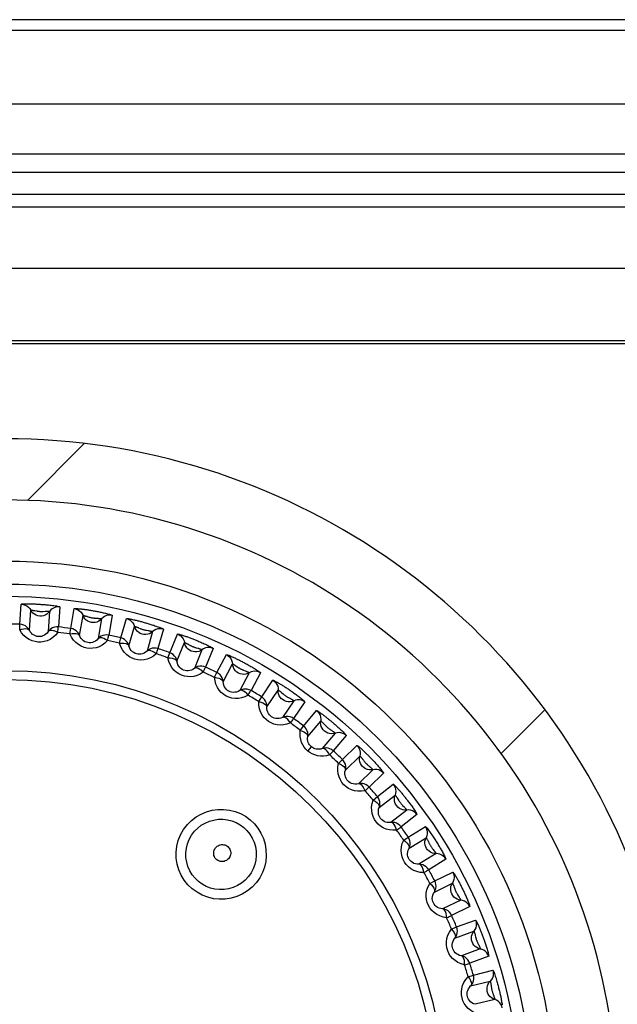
# Model space of a CAD drawing. Header units: millimetres. Extents: x -531 to 1423, y -716 to 1118.
# Tile 72 of 112: x 312 to 322, y 512 to 528. Entities that reach past the tile are written whole.
import ezdxf

# ---------------------------------------------------------------- set-up
doc = ezdxf.new("R2010")
doc.units = ezdxf.units.MM
doc.header["$LTSCALE"] = 23.1
doc.layers.get('0').update_dxf_attribs({"linetype": 'CONTINUOUS'})

msp = doc.modelspace()

# ---------------------------------------------------------------- linework, layer by layer
at = {"color": 7}
for p, q in [((331.942, 528.449), (244.349, 528.449)), ((331.344, 528.27), (244.947, 528.27)), ((332.54, 527.07), (243.752, 527.07)), ((248.037, 526.258), (328.254, 526.258)), ((248.836, 525.958), (327.455, 525.958)), ((249.195, 525.599), (327.096, 525.599)), ((250.639, 525.39), (325.652, 525.39)), ((249.649, 524.39), (326.642, 524.39)), ((322.752, 523.2), (253.539, 523.2)), ((322.596, 523.149), (253.696, 523.149)), ((312.509, 520.592), (313.439, 521.523)), ((312.387, 518.567), (312.41, 518.896)), ((313.039, 518.852), (313.016, 518.523)), ((312.542, 518.47), (312.564, 518.798)), ((312.633, 518.791), (312.662, 518.785)), ((312.872, 518.776), (312.849, 518.448)), ((313.218, 518.498), (313.276, 518.823)), ((313.362, 518.385), (313.419, 518.709)), ((313.488, 518.695), (313.517, 518.686)), ((313.896, 518.713), (313.839, 518.389)), ((312.384, 518.478), (312.387, 518.567)), ((313.723, 518.656), (313.666, 518.332)), ((314.038, 518.343), (314.129, 518.659)), ((314.169, 518.215), (314.26, 518.532)), ((313.206, 518.41), (313.218, 518.498)), ((314.327, 518.51), (314.354, 518.498)), ((314.556, 518.447), (314.465, 518.13)), ((314.735, 518.486), (314.644, 518.169)), ((314.837, 518.103), (314.961, 518.408)), ((314.017, 518.256), (314.038, 518.343)), ((314.954, 517.962), (315.077, 518.267)), ((315.141, 518.239), (315.167, 518.225)), ((314.807, 518.018), (314.837, 518.103)), ((315.363, 518.152), (315.24, 517.847)), ((315.545, 518.172), (315.422, 517.867)), ((315.607, 517.78), (315.762, 518.071)), ((315.709, 517.628), (315.863, 517.919)), ((315.568, 517.7), (315.607, 517.78)), ((315.924, 517.884), (315.949, 517.867)), ((316.135, 517.774), (315.981, 517.483)), ((316.318, 517.775), (316.164, 517.484)), ((316.339, 517.379), (316.523, 517.652)), ((316.424, 517.217), (316.608, 517.49)), ((316.666, 517.448), (316.689, 517.428)), ((316.291, 517.303), (316.339, 517.379)), ((316.863, 517.318), (316.679, 517.045)), ((317.045, 517.299), (316.861, 517.027)), ((317.024, 516.904), (317.236, 517.156)), ((320.251, 516.455), (320.967, 517.171)), ((317.092, 516.734), (317.304, 516.986)), ((316.969, 516.833), (317.024, 516.904)), ((317.54, 516.788), (317.328, 516.536)), ((317.719, 516.751), (317.507, 516.498)), ((317.093, 516.495), (317.15, 516.564)), ((317.657, 516.359), (317.894, 516.588)), ((317.595, 516.294), (317.657, 516.359)), ((317.706, 516.183), (317.943, 516.412)), ((318.157, 516.19), (317.92, 515.961)), ((318.331, 516.134), (318.095, 515.906)), ((318.229, 515.752), (318.488, 515.954)), ((318.16, 515.694), (318.229, 515.752)), ((318.26, 515.571), (318.519, 515.774)), ((318.56, 515.717), (318.576, 515.692)), ((318.709, 515.531), (318.449, 515.328)), ((318.876, 515.457), (318.617, 515.255)), ((318.734, 515.088), (319.013, 515.262)), ((318.66, 515.037), (318.734, 515.088)), ((318.746, 514.905), (319.025, 515.079)), ((319.188, 514.818), (318.909, 514.644)), ((319.347, 514.727), (319.068, 514.553)), ((319.167, 514.374), (319.463, 514.518)), ((319.088, 514.332), (319.167, 514.374)), ((319.16, 514.191), (319.455, 514.336)), ((319.484, 514.271), (319.494, 514.243)), ((319.591, 514.059), (319.295, 513.914)), ((319.739, 513.952), (319.443, 513.808)), ((319.523, 513.62), (319.832, 513.732)), ((319.44, 513.586), (319.523, 513.62)), ((319.497, 513.439), (319.806, 513.551)), ((319.828, 513.484), (319.835, 513.455)), ((319.911, 513.261), (319.602, 513.149)), ((320.048, 513.14), (319.739, 513.027)), ((319.799, 512.832), (320.118, 512.911)), ((319.712, 512.807), (319.799, 512.832)), ((319.753, 512.655), (320.073, 512.734)), ((320.147, 512.435), (319.828, 512.356))]:
    msp.add_line(p, q, dxfattribs=at)
for points in [[(312.41, 518.896), (312.412, 518.897), (312.418, 518.899), (312.426, 518.9), (312.437, 518.901), (312.45, 518.901), (312.463, 518.902), (312.478, 518.902), (312.493, 518.902), (312.509, 518.903), (312.524, 518.902), (312.539, 518.902), (312.554, 518.902), (312.569, 518.902), (312.583, 518.901), (312.598, 518.901), (312.612, 518.9), (312.627, 518.9), (312.642, 518.899), (312.657, 518.898), (312.672, 518.897), (312.687, 518.896), (312.702, 518.896), (312.717, 518.895), (312.732, 518.893), (312.747, 518.892), (312.763, 518.891), (312.78, 518.89), (312.798, 518.888), (312.816, 518.887), (312.836, 518.885), (312.856, 518.883), (312.877, 518.88), (312.899, 518.878), (312.92, 518.875), (312.942, 518.872), (312.963, 518.869), (312.983, 518.866), (313.002, 518.863), (313.017, 518.859), (313.029, 518.856), (313.036, 518.854), (313.039, 518.852)], [(312.41, 518.896), (312.442, 518.892), (312.472, 518.882), (312.5, 518.868), (312.526, 518.848), (312.547, 518.825), (312.564, 518.798)], [(313.039, 518.852), (313.007, 518.852), (312.975, 518.847), (312.945, 518.837), (312.917, 518.821), (312.893, 518.801), (312.872, 518.776)], [(312.564, 518.798), (312.565, 518.798), (312.568, 518.799), (312.571, 518.799), (312.576, 518.799), (312.581, 518.798), (312.587, 518.798), (312.593, 518.797), (312.599, 518.796), (312.606, 518.795), (312.613, 518.794), (312.62, 518.793), (312.627, 518.792), (312.633, 518.791)], [(312.872, 518.776), (312.852, 518.753), (312.829, 518.733), (312.802, 518.717), (312.773, 518.706), (312.743, 518.701), (312.712, 518.7), (312.682, 518.705), (312.652, 518.715), (312.625, 518.73), (312.601, 518.749), (312.581, 518.772), (312.564, 518.798)], [(312.662, 518.785), (312.67, 518.784), (312.678, 518.783), (312.687, 518.781), (312.695, 518.78), (312.704, 518.779), (312.712, 518.778), (312.721, 518.777), (312.73, 518.777), (312.739, 518.777), (312.749, 518.777), (312.759, 518.777), (312.769, 518.777), (312.8, 518.779)], [(312.8, 518.779), (312.81, 518.779), (312.82, 518.78), (312.83, 518.78), (312.84, 518.78), (312.848, 518.779), (312.856, 518.779), (312.863, 518.778), (312.868, 518.778), (312.871, 518.777), (312.872, 518.776)], [(313.276, 518.823), (313.278, 518.824), (313.284, 518.825), (313.293, 518.825), (313.304, 518.825), (313.317, 518.824), (313.33, 518.823), (313.345, 518.822), (313.361, 518.821), (313.376, 518.819), (313.392, 518.817), (313.407, 518.815), (313.422, 518.814), (313.436, 518.812), (313.451, 518.81), (313.465, 518.808), (313.48, 518.806), (313.495, 518.803), (313.51, 518.801), (313.525, 518.799), (313.54, 518.796), (313.555, 518.794), (313.57, 518.791), (313.585, 518.789), (313.6, 518.786), (313.616, 518.783), (313.631, 518.78), (313.648, 518.777), (313.665, 518.774), (313.681, 518.771), (313.698, 518.767), (313.715, 518.764), (313.732, 518.76), (313.749, 518.756), (313.766, 518.752), (313.784, 518.748), (313.802, 518.744), (313.819, 518.739), (313.836, 518.735), (313.852, 518.731), (313.866, 518.726), (313.879, 518.722), (313.888, 518.718), (313.894, 518.715), (313.896, 518.713)], [(313.276, 518.823), (313.307, 518.815), (313.336, 518.803), (313.363, 518.785), (313.386, 518.763), (313.405, 518.738), (313.419, 518.709)], [(313.419, 518.709), (313.42, 518.71), (313.422, 518.71), (313.426, 518.709), (313.431, 518.709), (313.436, 518.708), (313.442, 518.707), (313.448, 518.705), (313.454, 518.704), (313.461, 518.702), (313.468, 518.7), (313.475, 518.699), (313.481, 518.697), (313.488, 518.695)], [(313.723, 518.656), (313.701, 518.634), (313.675, 518.617), (313.647, 518.604), (313.617, 518.596), (313.587, 518.594), (313.556, 518.597), (313.526, 518.605), (313.498, 518.617), (313.473, 518.635), (313.451, 518.656), (313.433, 518.681), (313.419, 518.709)], [(313.896, 518.713), (313.865, 518.717), (313.833, 518.715), (313.802, 518.708), (313.772, 518.695), (313.746, 518.678), (313.723, 518.656)], [(312.542, 518.47), (312.524, 518.497), (312.503, 518.52), (312.478, 518.54), (312.449, 518.554), (312.419, 518.564), (312.387, 518.567)], [(313.517, 518.686), (313.524, 518.684), (313.532, 518.682), (313.541, 518.679), (313.549, 518.677), (313.558, 518.675), (313.567, 518.674), (313.576, 518.672), (313.585, 518.671), (313.594, 518.67), (313.603, 518.669), (313.613, 518.668), (313.622, 518.667), (313.648, 518.666)], [(313.648, 518.666), (313.656, 518.665), (313.665, 518.665), (313.673, 518.664), (313.681, 518.663), (313.689, 518.663), (313.697, 518.662), (313.704, 518.661), (313.71, 518.659), (313.715, 518.658), (313.719, 518.657), (313.722, 518.656), (313.723, 518.656)], [(314.129, 518.659), (314.132, 518.66), (314.137, 518.661), (314.146, 518.66), (314.157, 518.659), (314.17, 518.657), (314.184, 518.654), (314.198, 518.652), (314.213, 518.649), (314.229, 518.645), (314.244, 518.642), (314.259, 518.639), (314.273, 518.635), (314.288, 518.632), (314.302, 518.628), (314.316, 518.625), (314.33, 518.621), (314.345, 518.617), (314.36, 518.614), (314.374, 518.61), (314.389, 518.606), (314.404, 518.602), (314.418, 518.598), (314.433, 518.593), (314.448, 518.589), (314.463, 518.585), (314.479, 518.58), (314.494, 518.575), (314.511, 518.57), (314.527, 518.565), (314.543, 518.56), (314.56, 518.555), (314.576, 518.55), (314.593, 518.544), (314.609, 518.538), (314.627, 518.532), (314.644, 518.526), (314.661, 518.52), (314.677, 518.514), (314.692, 518.508), (314.706, 518.502), (314.718, 518.496), (314.728, 518.492), (314.733, 518.488), (314.735, 518.486)], [(314.129, 518.659), (314.159, 518.649), (314.187, 518.633), (314.212, 518.613), (314.233, 518.589), (314.249, 518.561), (314.26, 518.532)], [(314.26, 518.532), (314.261, 518.532), (314.263, 518.532), (314.267, 518.531), (314.271, 518.53), (314.276, 518.529), (314.282, 518.527), (314.288, 518.525), (314.294, 518.523), (314.301, 518.52), (314.307, 518.518), (314.314, 518.515), (314.32, 518.513), (314.327, 518.51)], [(314.556, 518.447), (314.532, 518.428), (314.505, 518.413), (314.476, 518.403), (314.445, 518.399), (314.414, 518.4), (314.384, 518.405), (314.355, 518.416), (314.329, 518.432), (314.305, 518.452), (314.286, 518.476), (314.27, 518.503), (314.26, 518.532)], [(312.384, 518.478), (312.42, 518.488), (312.453, 518.495), (312.484, 518.496), (312.509, 518.492), (312.529, 518.483), (312.542, 518.47)], [(313.006, 518.434), (312.968, 518.388), (312.926, 518.35), (312.88, 518.32), (312.832, 518.298), (312.782, 518.284), (312.732, 518.277), (312.683, 518.276), (312.635, 518.283), (312.587, 518.297), (312.539, 518.318), (312.494, 518.347), (312.452, 518.383), (312.415, 518.427), (312.384, 518.478)], [(312.849, 518.448), (312.831, 518.424), (312.809, 518.405), (312.787, 518.389), (312.762, 518.377), (312.738, 518.37), (312.713, 518.366), (312.689, 518.366), (312.665, 518.369), (312.641, 518.376), (312.618, 518.387), (312.596, 518.402), (312.575, 518.421), (312.557, 518.443), (312.542, 518.47)], [(313.016, 518.523), (312.984, 518.524), (312.952, 518.519), (312.922, 518.509), (312.894, 518.493), (312.87, 518.472), (312.849, 518.448)], [(313.006, 518.434), (312.972, 518.449), (312.94, 518.461), (312.91, 518.466), (312.884, 518.466), (312.864, 518.46), (312.849, 518.448)], [(313.006, 518.434), (313.009, 518.459), (313.011, 518.48), (313.013, 518.497), (313.014, 518.511), (313.015, 518.519), (313.016, 518.523)], [(313.206, 518.41), (313.243, 518.416), (313.277, 518.419), (313.307, 518.417), (313.332, 518.411), (313.351, 518.4), (313.362, 518.385)], [(313.82, 518.301), (313.778, 518.26), (313.732, 518.226), (313.683, 518.201), (313.632, 518.184), (313.581, 518.175), (313.531, 518.173), (313.482, 518.178), (313.435, 518.19), (313.388, 518.209), (313.344, 518.235), (313.301, 518.268), (313.264, 518.309), (313.232, 518.356), (313.206, 518.41)], [(313.362, 518.385), (313.348, 518.414), (313.329, 518.439), (313.306, 518.461), (313.279, 518.479), (313.25, 518.491), (313.218, 518.498)], [(313.666, 518.332), (313.645, 518.31), (313.622, 518.292), (313.597, 518.279), (313.572, 518.27), (313.547, 518.265), (313.522, 518.264), (313.498, 518.267), (313.474, 518.273), (313.451, 518.282), (313.429, 518.295), (313.409, 518.312), (313.39, 518.333), (313.374, 518.358), (313.362, 518.385)], [(313.839, 518.389), (313.808, 518.393), (313.776, 518.391), (313.745, 518.384), (313.715, 518.371), (313.689, 518.354), (313.666, 518.332)], [(313.82, 518.301), (313.826, 518.325), (313.83, 518.346), (313.834, 518.363), (313.837, 518.376), (313.838, 518.385), (313.839, 518.389)], [(314.354, 518.498), (314.362, 518.495), (314.37, 518.492), (314.378, 518.489), (314.386, 518.486), (314.394, 518.483), (314.403, 518.481), (314.412, 518.478), (314.42, 518.476), (314.43, 518.474), (314.439, 518.472), (314.448, 518.47), (314.457, 518.469), (314.483, 518.465)], [(314.483, 518.465), (314.491, 518.463), (314.5, 518.462), (314.508, 518.46), (314.516, 518.459), (314.524, 518.457), (314.531, 518.455), (314.538, 518.454), (314.544, 518.452), (314.549, 518.45), (314.553, 518.449), (314.555, 518.447), (314.556, 518.447)], [(314.735, 518.486), (314.704, 518.493), (314.672, 518.494), (314.64, 518.49), (314.61, 518.481), (314.581, 518.466), (314.556, 518.447)], [(314.961, 518.408), (314.963, 518.409), (314.969, 518.408), (314.978, 518.407), (314.988, 518.404), (315, 518.401), (315.014, 518.397), (315.028, 518.393), (315.042, 518.389), (315.057, 518.384), (315.071, 518.379), (315.086, 518.374), (315.1, 518.369), (315.114, 518.365), (315.127, 518.36), (315.141, 518.355), (315.155, 518.35), (315.168, 518.345), (315.182, 518.339), (315.196, 518.334), (315.211, 518.328), (315.225, 518.323), (315.239, 518.317), (315.253, 518.312), (315.267, 518.306), (315.281, 518.3), (315.295, 518.294), (315.311, 518.288), (315.327, 518.281), (315.344, 518.274), (315.362, 518.266), (315.381, 518.258), (315.4, 518.249), (315.42, 518.24), (315.44, 518.231), (315.46, 518.221), (315.479, 518.212), (315.497, 518.202), (315.513, 518.194), (315.527, 518.186), (315.538, 518.179), (315.543, 518.175), (315.545, 518.172)], [(314.961, 518.408), (314.99, 518.394), (315.016, 518.376), (315.038, 518.353), (315.056, 518.327), (315.07, 518.298), (315.077, 518.267)], [(313.82, 518.301), (313.788, 518.32), (313.757, 518.335), (313.728, 518.343), (313.702, 518.345), (313.681, 518.342), (313.666, 518.332)], [(314.017, 518.256), (314.054, 518.259), (314.088, 518.258), (314.118, 518.253), (314.142, 518.244), (314.16, 518.232), (314.169, 518.215)], [(314.616, 518.084), (314.57, 518.047), (314.521, 518.019), (314.469, 517.999), (314.417, 517.987), (314.365, 517.983), (314.315, 517.987), (314.267, 517.997), (314.221, 518.014), (314.177, 518.037), (314.135, 518.068), (314.097, 518.105), (314.063, 518.149), (314.037, 518.2), (314.017, 518.256)], [(314.169, 518.215), (314.158, 518.245), (314.142, 518.273), (314.121, 518.297), (314.096, 518.317), (314.068, 518.333), (314.038, 518.343)], [(314.465, 518.13), (314.442, 518.111), (314.418, 518.096), (314.392, 518.085), (314.366, 518.079), (314.34, 518.077), (314.316, 518.078), (314.292, 518.083), (314.269, 518.092), (314.247, 518.104), (314.227, 518.119), (314.208, 518.138), (314.192, 518.161), (314.179, 518.187), (314.169, 518.215)], [(315.363, 518.152), (315.337, 518.135), (315.309, 518.124), (315.279, 518.117), (315.248, 518.116), (315.217, 518.12), (315.188, 518.129), (315.16, 518.143), (315.136, 518.161), (315.114, 518.183), (315.097, 518.209), (315.085, 518.237), (315.077, 518.267)], [(315.077, 518.267), (315.078, 518.267), (315.081, 518.267), (315.084, 518.266), (315.088, 518.264), (315.093, 518.262), (315.099, 518.26), (315.104, 518.258), (315.11, 518.255), (315.117, 518.252), (315.123, 518.249), (315.129, 518.246), (315.135, 518.242), (315.141, 518.239)], [(315.167, 518.225), (315.174, 518.221), (315.181, 518.217), (315.189, 518.214), (315.196, 518.21), (315.204, 518.206), (315.212, 518.203), (315.22, 518.199), (315.229, 518.196), (315.238, 518.193), (315.247, 518.19), (315.256, 518.187), (315.266, 518.184), (315.296, 518.176)], [(314.644, 518.169), (314.613, 518.177), (314.581, 518.178), (314.55, 518.174), (314.519, 518.165), (314.491, 518.15), (314.465, 518.13)], [(314.616, 518.084), (314.586, 518.106), (314.557, 518.124), (314.529, 518.135), (314.503, 518.14), (314.482, 518.139), (314.465, 518.13)], [(314.616, 518.084), (314.624, 518.107), (314.631, 518.128), (314.636, 518.144), (314.64, 518.157), (314.643, 518.165), (314.644, 518.169)], [(314.954, 517.962), (314.946, 517.993), (314.933, 518.022), (314.915, 518.048), (314.893, 518.071), (314.866, 518.089), (314.837, 518.103)], [(315.296, 518.176), (315.306, 518.174), (315.315, 518.171), (315.325, 518.168), (315.334, 518.165), (315.342, 518.162), (315.349, 518.159), (315.355, 518.156), (315.36, 518.154), (315.363, 518.153), (315.363, 518.152)], [(315.545, 518.172), (315.515, 518.182), (315.483, 518.187), (315.451, 518.186), (315.42, 518.18), (315.39, 518.168), (315.363, 518.152)], [(315.762, 518.071), (315.764, 518.071), (315.77, 518.07), (315.778, 518.068), (315.789, 518.064), (315.801, 518.06), (315.814, 518.055), (315.828, 518.049), (315.842, 518.043), (315.856, 518.036), (315.87, 518.03), (315.884, 518.024), (315.898, 518.017), (315.911, 518.011), (315.924, 518.005), (315.937, 517.998), (315.951, 517.992), (315.964, 517.985), (315.977, 517.978), (315.991, 517.971), (316.005, 517.964), (316.018, 517.957), (316.032, 517.95), (316.045, 517.943), (316.059, 517.936), (316.073, 517.928), (316.087, 517.921), (316.102, 517.913), (316.116, 517.904), (316.131, 517.896), (316.146, 517.888), (316.161, 517.879), (316.176, 517.871), (316.191, 517.862), (316.206, 517.853), (316.222, 517.843), (316.237, 517.834), (316.253, 517.824), (316.267, 517.814), (316.281, 517.805), (316.293, 517.797), (316.304, 517.789), (316.312, 517.782), (316.317, 517.778), (316.318, 517.775)], [(315.762, 518.071), (315.789, 518.054), (315.813, 518.033), (315.833, 518.009), (315.848, 517.98), (315.858, 517.95), (315.863, 517.919)], [(315.385, 517.785), (315.335, 517.753), (315.283, 517.73), (315.23, 517.715), (315.177, 517.709), (315.125, 517.711), (315.076, 517.72), (315.029, 517.735), (314.985, 517.756), (314.943, 517.784), (314.905, 517.819), (314.871, 517.86), (314.842, 517.908), (314.821, 517.96), (314.807, 518.018)], [(314.807, 518.018), (314.844, 518.017), (314.878, 518.013), (314.907, 518.005), (314.931, 517.993), (314.946, 517.979), (314.954, 517.962)], [(315.24, 517.847), (315.215, 517.83), (315.189, 517.817), (315.162, 517.81), (315.136, 517.806), (315.11, 517.807), (315.086, 517.811), (315.063, 517.818), (315.041, 517.829), (315.02, 517.843), (315.002, 517.86), (314.985, 517.881), (314.971, 517.905), (314.961, 517.933), (314.954, 517.962)], [(316.135, 517.774), (316.107, 517.76), (316.078, 517.752), (316.047, 517.748), (316.017, 517.75), (315.987, 517.757), (315.958, 517.769), (315.932, 517.786), (315.91, 517.807), (315.891, 517.832), (315.877, 517.859), (315.867, 517.888), (315.863, 517.919)], [(315.863, 517.919), (315.864, 517.919), (315.866, 517.918), (315.87, 517.917), (315.874, 517.915), (315.879, 517.912), (315.884, 517.909), (315.889, 517.906), (315.895, 517.903), (315.901, 517.899), (315.907, 517.895), (315.912, 517.891), (315.918, 517.888), (315.924, 517.884)], [(315.422, 517.867), (315.392, 517.877), (315.36, 517.882), (315.328, 517.881), (315.297, 517.875), (315.267, 517.863), (315.24, 517.847)], [(315.385, 517.785), (315.358, 517.81), (315.33, 517.83), (315.303, 517.845), (315.279, 517.852), (315.258, 517.853), (315.24, 517.847)], [(315.385, 517.785), (315.395, 517.807), (315.404, 517.827), (315.411, 517.843), (315.417, 517.855), (315.42, 517.863), (315.422, 517.867)], [(315.709, 517.628), (315.704, 517.66), (315.694, 517.69), (315.679, 517.718), (315.659, 517.743), (315.634, 517.764), (315.607, 517.78)], [(315.949, 517.867), (315.955, 517.862), (315.962, 517.857), (315.969, 517.853), (315.977, 517.848), (315.984, 517.844), (315.992, 517.839), (316, 517.835), (316.009, 517.831), (316.017, 517.827), (316.026, 517.823), (316.034, 517.82), (316.043, 517.816), (316.067, 517.807)], [(316.067, 517.807), (316.075, 517.804), (316.083, 517.801), (316.091, 517.797), (316.098, 517.794), (316.105, 517.791), (316.112, 517.788), (316.119, 517.785), (316.124, 517.782), (316.129, 517.779), (316.132, 517.777), (316.135, 517.775), (316.135, 517.774)], [(316.318, 517.775), (316.289, 517.788), (316.258, 517.797), (316.226, 517.799), (316.195, 517.796), (316.164, 517.788), (316.135, 517.774)], [(316.118, 517.407), (316.065, 517.38), (316.011, 517.363), (315.957, 517.354), (315.903, 517.353), (315.852, 517.36), (315.804, 517.374), (315.759, 517.394), (315.718, 517.42), (315.679, 517.452), (315.645, 517.491), (315.615, 517.536), (315.591, 517.586), (315.576, 517.64), (315.568, 517.7)], [(315.568, 517.7), (315.605, 517.694), (315.638, 517.687), (315.666, 517.675), (315.688, 517.661), (315.702, 517.646), (315.709, 517.628)], [(315.981, 517.483), (315.954, 517.469), (315.927, 517.46), (315.899, 517.455), (315.873, 517.454), (315.847, 517.457), (315.823, 517.464), (315.801, 517.474), (315.781, 517.486), (315.762, 517.503), (315.745, 517.522), (315.73, 517.545), (315.719, 517.57), (315.712, 517.598), (315.709, 517.628)], [(316.523, 517.652), (316.524, 517.652), (316.525, 517.652), (316.528, 517.652), (316.531, 517.651), (316.535, 517.649), (316.541, 517.647), (316.548, 517.643), (316.556, 517.639), (316.566, 517.634), (316.577, 517.628), (316.589, 517.621), (316.602, 517.614), (316.616, 517.606), (316.63, 517.598), (316.643, 517.59), (316.656, 517.582), (316.669, 517.575), (316.681, 517.567), (316.693, 517.559), (316.706, 517.551), (316.718, 517.543), (316.731, 517.535), (316.744, 517.527), (316.756, 517.519), (316.769, 517.51), (316.782, 517.502), (316.794, 517.493), (316.807, 517.485), (316.82, 517.476), (316.833, 517.467), (316.847, 517.458), (316.86, 517.448), (316.874, 517.438), (316.888, 517.428), (316.902, 517.418), (316.915, 517.408), (316.929, 517.398), (316.944, 517.387), (316.958, 517.376), (316.972, 517.365), (316.986, 517.354), (317, 517.343), (317.012, 517.333), (317.024, 517.323), (317.033, 517.315), (317.04, 517.307), (317.044, 517.302), (317.045, 517.299)], [(316.523, 517.652), (316.548, 517.633), (316.57, 517.609), (316.587, 517.582), (316.6, 517.553), (316.606, 517.522), (316.608, 517.49)], [(316.164, 517.484), (316.135, 517.498), (316.104, 517.506), (316.072, 517.509), (316.04, 517.506), (316.009, 517.497), (315.981, 517.483)], [(316.118, 517.407), (316.094, 517.434), (316.069, 517.458), (316.043, 517.475), (316.02, 517.485), (315.999, 517.488), (315.981, 517.483)], [(316.118, 517.407), (316.131, 517.428), (316.142, 517.446), (316.15, 517.462), (316.157, 517.473), (316.162, 517.481), (316.164, 517.484)], [(316.608, 517.49), (316.608, 517.49), (316.609, 517.49), (316.61, 517.49), (316.611, 517.489), (316.613, 517.488), (316.615, 517.487), (316.617, 517.485), (316.621, 517.483), (316.624, 517.481), (316.629, 517.478), (316.634, 517.474), (316.639, 517.47), (316.644, 517.466), (316.65, 517.461), (316.655, 517.457), (316.661, 517.452), (316.666, 517.448)], [(316.863, 517.318), (316.834, 517.307), (316.804, 517.302), (316.773, 517.301), (316.743, 517.306), (316.714, 517.317), (316.687, 517.332), (316.663, 517.351), (316.643, 517.374), (316.626, 517.4), (316.615, 517.429), (316.609, 517.459), (316.608, 517.49)], [(316.689, 517.428), (316.695, 517.423), (316.702, 517.417), (316.708, 517.412), (316.715, 517.407), (316.722, 517.402), (316.73, 517.397), (316.737, 517.392), (316.745, 517.387), (316.753, 517.382), (316.761, 517.377), (316.769, 517.373), (316.777, 517.369)], [(316.808, 516.954), (316.752, 516.933), (316.697, 516.921), (316.642, 516.919), (316.589, 516.924), (316.539, 516.936), (316.492, 516.955), (316.45, 516.979), (316.411, 517.009), (316.376, 517.045), (316.346, 517.087), (316.321, 517.135), (316.303, 517.187), (316.293, 517.243), (316.291, 517.303)], [(316.291, 517.303), (316.327, 517.294), (316.36, 517.283), (316.387, 517.269), (316.407, 517.252), (316.42, 517.236), (316.424, 517.217)], [(316.424, 517.217), (316.423, 517.249), (316.416, 517.28), (316.403, 517.31), (316.386, 517.337), (316.364, 517.36), (316.339, 517.379)], [(316.777, 517.369), (316.8, 517.357), (316.808, 517.353), (316.815, 517.349), (316.822, 517.345), (316.829, 517.341), (316.836, 517.337), (316.842, 517.333), (316.848, 517.33), (316.853, 517.326), (316.858, 517.323), (316.861, 517.32), (316.863, 517.319), (316.863, 517.318)], [(317.045, 517.299), (317.018, 517.316), (316.988, 517.327), (316.957, 517.333), (316.925, 517.334), (316.893, 517.328), (316.863, 517.318)], [(316.679, 517.045), (316.651, 517.034), (316.623, 517.027), (316.596, 517.025), (316.569, 517.027), (316.544, 517.033), (316.521, 517.042), (316.5, 517.054), (316.481, 517.069), (316.464, 517.087), (316.449, 517.108), (316.437, 517.132), (316.428, 517.158), (316.424, 517.187), (316.424, 517.217)], [(317.236, 517.156), (317.239, 517.156), (317.244, 517.154), (317.251, 517.15), (317.26, 517.144), (317.271, 517.138), (317.282, 517.13), (317.294, 517.122), (317.306, 517.114), (317.318, 517.105), (317.33, 517.096), (317.342, 517.087), (317.354, 517.078), (317.365, 517.069), (317.377, 517.061), (317.388, 517.052), (317.399, 517.043), (317.411, 517.034), (317.422, 517.025), (317.433, 517.016), (317.445, 517.006), (317.457, 516.997), (317.468, 516.988), (317.479, 516.978), (317.491, 516.969)], [(317.236, 517.156), (317.259, 517.134), (317.279, 517.108), (317.293, 517.08), (317.302, 517.049), (317.306, 517.018), (317.304, 516.986)], [(316.861, 517.027), (316.834, 517.043), (316.804, 517.055), (316.773, 517.061), (316.741, 517.061), (316.709, 517.056), (316.679, 517.045)], [(316.808, 516.954), (316.787, 516.984), (316.764, 517.01), (316.741, 517.03), (316.718, 517.043), (316.698, 517.048), (316.679, 517.045)], [(316.808, 516.954), (316.823, 516.974), (316.835, 516.991), (316.846, 517.006), (316.854, 517.016), (316.859, 517.023), (316.861, 517.027)], [(317.54, 516.788), (317.51, 516.78), (317.479, 516.778), (317.448, 516.781), (317.419, 516.789), (317.391, 516.802), (317.366, 516.82), (317.344, 516.842), (317.326, 516.867), (317.313, 516.895), (317.305, 516.924), (317.301, 516.955), (317.304, 516.986)], [(317.304, 516.986), (317.305, 516.986), (317.307, 516.985), (317.309, 516.983), (317.313, 516.98), (317.317, 516.977), (317.321, 516.973), (317.326, 516.969), (317.33, 516.965), (317.335, 516.96), (317.34, 516.955), (317.345, 516.951), (317.35, 516.946), (317.354, 516.941)], [(317.354, 516.941), (317.364, 516.931), (317.374, 516.92)], [(317.374, 516.92), (317.379, 516.914), (317.385, 516.909), (317.391, 516.903), (317.397, 516.897), (317.403, 516.891), (317.409, 516.885), (317.416, 516.88)], [(317.491, 516.969), (317.502, 516.959), (317.513, 516.95), (317.525, 516.94), (317.537, 516.929), (317.549, 516.919), (317.561, 516.908), (317.573, 516.898), (317.585, 516.887), (317.597, 516.876), (317.609, 516.865), (317.621, 516.854), (317.634, 516.842), (317.646, 516.83), (317.658, 516.819), (317.67, 516.807), (317.682, 516.795), (317.692, 516.785), (317.702, 516.775), (317.709, 516.766), (317.715, 516.758), (317.718, 516.753), (317.719, 516.751)], [(317.093, 516.495), (317.061, 516.524), (317.034, 516.558), (317.01, 516.596), (316.99, 516.637), (316.976, 516.683), (316.967, 516.731), (316.965, 516.781), (316.969, 516.833)], [(316.969, 516.833), (317.004, 516.82), (317.036, 516.806), (317.061, 516.789), (317.079, 516.771), (317.09, 516.752), (317.092, 516.734)], [(317.092, 516.734), (317.094, 516.766), (317.091, 516.797), (317.082, 516.828), (317.067, 516.857), (317.048, 516.882), (317.024, 516.904)], [(317.416, 516.88), (317.422, 516.874), (317.429, 516.869), (317.436, 516.863), (317.443, 516.858), (317.451, 516.853), (317.458, 516.848), (317.465, 516.844), (317.479, 516.835)], [(317.479, 516.835), (317.485, 516.831), (317.492, 516.826), (317.498, 516.822), (317.505, 516.817), (317.511, 516.813), (317.517, 516.809), (317.522, 516.804), (317.527, 516.8), (317.532, 516.797), (317.535, 516.793), (317.538, 516.791), (317.539, 516.789), (317.54, 516.788)], [(317.719, 516.751), (317.693, 516.77), (317.665, 516.784), (317.634, 516.794), (317.603, 516.797), (317.571, 516.795), (317.54, 516.788)], [(317.15, 516.564), (317.135, 516.578), (317.121, 516.595), (317.11, 516.614), (317.1, 516.635), (317.093, 516.658), (317.09, 516.682), (317.089, 516.708), (317.092, 516.734)], [(317.447, 516.432), (317.396, 516.418), (317.347, 516.412), (317.298, 516.412), (317.251, 516.418), (317.207, 516.431), (317.165, 516.448), (317.127, 516.469), (317.093, 516.495)], [(317.328, 516.536), (317.303, 516.528), (317.278, 516.524), (317.253, 516.524), (317.229, 516.526), (317.207, 516.532), (317.186, 516.54), (317.168, 516.551), (317.15, 516.564)], [(317.507, 516.498), (317.482, 516.518), (317.453, 516.532), (317.423, 516.542), (317.391, 516.545), (317.359, 516.543), (317.328, 516.536)], [(317.447, 516.432), (317.429, 516.464), (317.409, 516.492), (317.388, 516.514), (317.367, 516.529), (317.347, 516.537), (317.328, 516.536)], [(317.447, 516.432), (317.464, 516.45), (317.478, 516.466), (317.49, 516.479), (317.499, 516.489), (317.505, 516.496), (317.507, 516.498)], [(317.894, 516.588), (317.896, 516.587), (317.901, 516.585), (317.908, 516.58), (317.916, 516.574), (317.925, 516.567), (317.935, 516.559), (317.946, 516.549), (317.957, 516.54), (317.968, 516.53), (317.979, 516.52), (317.99, 516.51), (318.001, 516.5), (318.011, 516.49), (318.021, 516.481), (318.031, 516.471), (318.041, 516.461), (318.051, 516.452), (318.062, 516.441), (318.072, 516.431), (318.082, 516.421), (318.092, 516.411), (318.103, 516.4), (318.113, 516.39), (318.123, 516.379), (318.133, 516.369), (318.144, 516.358), (318.154, 516.347), (318.165, 516.335), (318.176, 516.324), (318.187, 516.311), (318.198, 516.299), (318.209, 516.287), (318.22, 516.275), (318.231, 516.263), (318.242, 516.25), (318.254, 516.237), (318.265, 516.224), (318.276, 516.211), (318.287, 516.198), (318.298, 516.185), (318.307, 516.173), (318.316, 516.161), (318.323, 516.151), (318.328, 516.143), (318.331, 516.137), (318.331, 516.134)], [(317.894, 516.588), (317.915, 516.564), (317.931, 516.536), (317.942, 516.506), (317.948, 516.475), (317.948, 516.443), (317.943, 516.412)], [(318.028, 515.846), (317.969, 515.837), (317.912, 515.837), (317.858, 515.846), (317.807, 515.862), (317.76, 515.884), (317.719, 515.912), (317.682, 515.945), (317.651, 515.982), (317.624, 516.025), (317.603, 516.072), (317.589, 516.124), (317.582, 516.179), (317.584, 516.236), (317.595, 516.294)], [(317.595, 516.294), (317.628, 516.278), (317.658, 516.261), (317.681, 516.241), (317.697, 516.221), (317.706, 516.202), (317.706, 516.183)], [(317.706, 516.183), (317.712, 516.215), (317.711, 516.247), (317.706, 516.278), (317.694, 516.308), (317.678, 516.335), (317.657, 516.359)], [(318.157, 516.19), (318.127, 516.186), (318.096, 516.187), (318.066, 516.193), (318.037, 516.204), (318.011, 516.22), (317.987, 516.24), (317.968, 516.264), (317.953, 516.291), (317.943, 516.32), (317.937, 516.351), (317.938, 516.381), (317.943, 516.412)], [(317.943, 516.412), (317.944, 516.411), (317.946, 516.41), (317.948, 516.408), (317.951, 516.405), (317.955, 516.402), (317.959, 516.398), (317.963, 516.393), (317.967, 516.388), (317.971, 516.384), (317.975, 516.378), (317.98, 516.373), (317.984, 516.368), (317.988, 516.363)], [(317.988, 516.363), (317.996, 516.352), (318, 516.346), (318.009, 516.335)], [(318.009, 516.335), (318.014, 516.328), (318.019, 516.322), (318.024, 516.316), (318.03, 516.309), (318.035, 516.303), (318.041, 516.297), (318.047, 516.291), (318.053, 516.284), (318.06, 516.278), (318.066, 516.272), (318.073, 516.266), (318.08, 516.261), (318.087, 516.255), (318.1, 516.245)], [(317.92, 515.961), (317.891, 515.956), (317.862, 515.956), (317.834, 515.959), (317.809, 515.967), (317.785, 515.978), (317.765, 515.991), (317.747, 516.008), (317.731, 516.026), (317.718, 516.047), (317.708, 516.071), (317.701, 516.097), (317.698, 516.125), (317.7, 516.154), (317.706, 516.183)], [(318.1, 516.245), (318.106, 516.24), (318.112, 516.234), (318.118, 516.229), (318.124, 516.224), (318.13, 516.219), (318.135, 516.214), (318.141, 516.209), (318.145, 516.204), (318.149, 516.2), (318.153, 516.196), (318.155, 516.193), (318.157, 516.191), (318.157, 516.19)], [(318.331, 516.134), (318.308, 516.156), (318.281, 516.174), (318.252, 516.186), (318.221, 516.193), (318.189, 516.194), (318.157, 516.19)], [(318.095, 515.906), (318.071, 515.928), (318.045, 515.945), (318.015, 515.957), (317.984, 515.964), (317.952, 515.966), (317.92, 515.961)], [(318.028, 515.846), (318.013, 515.88), (317.996, 515.91), (317.978, 515.934), (317.958, 515.951), (317.939, 515.96), (317.92, 515.961)], [(318.488, 515.954), (318.506, 515.928), (318.52, 515.899), (318.528, 515.868), (318.531, 515.836), (318.527, 515.805), (318.519, 515.774)], [(318.488, 515.954), (318.491, 515.953), (318.496, 515.95), (318.502, 515.945), (318.51, 515.937), (318.519, 515.928), (318.529, 515.918), (318.539, 515.907), (318.55, 515.896), (318.56, 515.884), (318.571, 515.873), (318.581, 515.861), (318.591, 515.85), (318.6, 515.839), (318.61, 515.827), (318.619, 515.816), (318.628, 515.805), (318.638, 515.793), (318.648, 515.782), (318.657, 515.77), (318.667, 515.758), (318.676, 515.746), (318.686, 515.734), (318.695, 515.722), (318.705, 515.71), (318.714, 515.697), (318.724, 515.685), (318.734, 515.671), (318.744, 515.658), (318.755, 515.644), (318.765, 515.63), (318.775, 515.617), (318.785, 515.603), (318.795, 515.588), (318.806, 515.574), (318.816, 515.559), (318.826, 515.544), (318.836, 515.529), (318.846, 515.514), (318.855, 515.5), (318.862, 515.487), (318.869, 515.476), (318.874, 515.467), (318.876, 515.461), (318.876, 515.457)], [(318.028, 515.846), (318.046, 515.862), (318.062, 515.876), (318.075, 515.888), (318.085, 515.897), (318.092, 515.903), (318.095, 515.906)], [(318.544, 515.202), (318.484, 515.2), (318.428, 515.205), (318.375, 515.22), (318.326, 515.241), (318.282, 515.268), (318.243, 515.301), (318.211, 515.337), (318.183, 515.377), (318.161, 515.423), (318.145, 515.472), (318.136, 515.525), (318.135, 515.58), (318.143, 515.636), (318.16, 515.694)], [(318.16, 515.694), (318.192, 515.674), (318.219, 515.653), (318.24, 515.632), (318.255, 515.61), (318.261, 515.59), (318.26, 515.571)], [(318.26, 515.571), (318.268, 515.602), (318.271, 515.634), (318.269, 515.666), (318.261, 515.697), (318.247, 515.726), (318.229, 515.752)], [(318.709, 515.531), (318.678, 515.53), (318.647, 515.534), (318.618, 515.543), (318.591, 515.558), (318.566, 515.576), (318.545, 515.599), (318.528, 515.625), (318.516, 515.653), (318.509, 515.683), (318.507, 515.714), (318.51, 515.744), (318.519, 515.774)], [(318.519, 515.774), (318.52, 515.774), (318.522, 515.772), (318.524, 515.769), (318.527, 515.766), (318.53, 515.762), (318.534, 515.757), (318.538, 515.752), (318.542, 515.746), (318.545, 515.741), (318.549, 515.735), (318.553, 515.729), (318.557, 515.723), (318.56, 515.717)], [(318.576, 515.692), (318.58, 515.685), (318.584, 515.678), (318.589, 515.67), (318.594, 515.663), (318.599, 515.656), (318.605, 515.649), (318.61, 515.642), (318.616, 515.635), (318.622, 515.628), (318.629, 515.621), (318.635, 515.614), (318.642, 515.607), (318.66, 515.589)], [(315.124, 515.294), (315.191, 515.361), (315.266, 515.418), (315.348, 515.466), (315.436, 515.503), (315.527, 515.528), (315.621, 515.541), (315.716, 515.542), (315.811, 515.531), (315.903, 515.508), (315.991, 515.473), (316.073, 515.428), (316.15, 515.371)], [(318.449, 515.328), (318.419, 515.326), (318.39, 515.329), (318.363, 515.335), (318.339, 515.345), (318.317, 515.359), (318.298, 515.375), (318.281, 515.392), (318.268, 515.412), (318.257, 515.435), (318.249, 515.459), (318.245, 515.486), (318.246, 515.514), (318.25, 515.543), (318.26, 515.571)], [(318.66, 515.589), (318.666, 515.583), (318.672, 515.577), (318.677, 515.57), (318.683, 515.564), (318.688, 515.559), (318.693, 515.553), (318.698, 515.547), (318.702, 515.542), (318.705, 515.538), (318.707, 515.534), (318.708, 515.532), (318.709, 515.531)], [(318.876, 515.457), (318.855, 515.482), (318.83, 515.502), (318.802, 515.517), (318.772, 515.527), (318.74, 515.532), (318.709, 515.531)], [(315.241, 515.183), (315.294, 515.236), (315.352, 515.281), (315.416, 515.319), (315.485, 515.348), (315.557, 515.368), (315.63, 515.379), (315.705, 515.38), (315.779, 515.371), (315.851, 515.353), (315.92, 515.326), (315.985, 515.29), (316.045, 515.246)], [(316.15, 515.371), (316.219, 515.306), (316.278, 515.233), (316.327, 515.152), (316.366, 515.065), (316.394, 514.974), (316.409, 514.88), (316.413, 514.785), (316.404, 514.691), (316.383, 514.598), (316.35, 514.509), (316.306, 514.425), (316.252, 514.347)], [(318.617, 515.255), (318.596, 515.279), (318.571, 515.299), (318.543, 515.314), (318.513, 515.325), (318.481, 515.329), (318.449, 515.328)], [(318.544, 515.202), (318.533, 515.238), (318.519, 515.269), (318.503, 515.295), (318.486, 515.314), (318.468, 515.326), (318.449, 515.328)], [(315.204, 514.244), (315.134, 514.311), (315.074, 514.385), (315.024, 514.467), (314.985, 514.556), (314.958, 514.648), (314.943, 514.744), (314.942, 514.841), (314.952, 514.938), (314.976, 515.034), (315.013, 515.126), (315.062, 515.213), (315.124, 515.294)], [(315.305, 514.364), (315.25, 514.416), (315.203, 514.474), (315.164, 514.538), (315.134, 514.607), (315.113, 514.679), (315.101, 514.754), (315.1, 514.829), (315.108, 514.905), (315.126, 514.979), (315.155, 515.052), (315.193, 515.12), (315.241, 515.183)], [(316.045, 515.246), (316.098, 515.195), (316.145, 515.137), (316.184, 515.073), (316.214, 515.005), (316.236, 514.934), (316.248, 514.861), (316.25, 514.786), (316.243, 514.712), (316.226, 514.64), (316.2, 514.57), (316.165, 514.504), (316.123, 514.444)], [(318.544, 515.202), (318.564, 515.217), (318.581, 515.229), (318.596, 515.24), (318.606, 515.247), (318.614, 515.252), (318.617, 515.255)], [(319.013, 515.262), (319.029, 515.234), (319.039, 515.204), (319.044, 515.172), (319.043, 515.14), (319.037, 515.109), (319.025, 515.079)], [(319.013, 515.262), (319.016, 515.261), (319.022, 515.255), (319.031, 515.246), (319.041, 515.233), (319.053, 515.217), (319.066, 515.2), (319.079, 515.182), (319.092, 515.164), (319.105, 515.146), (319.118, 515.127), (319.13, 515.109), (319.142, 515.092), (319.153, 515.075), (319.163, 515.059), (319.173, 515.044), (319.182, 515.029), (319.191, 515.015), (319.201, 515), (319.21, 514.984), (319.22, 514.969), (319.23, 514.953), (319.239, 514.937), (319.248, 514.922), (319.257, 514.907), (319.265, 514.892), (319.274, 514.878), (319.282, 514.863), (319.291, 514.847), (319.299, 514.832), (319.308, 514.816), (319.316, 514.8), (319.324, 514.785), (319.331, 514.771), (319.337, 514.757), (319.342, 514.746), (319.346, 514.736), (319.347, 514.73), (319.347, 514.727)], [(318.99, 514.508), (318.931, 514.512), (318.875, 514.524), (318.823, 514.543), (318.777, 514.57), (318.736, 514.602), (318.701, 514.638), (318.672, 514.677), (318.65, 514.721), (318.632, 514.768), (318.622, 514.819), (318.618, 514.872), (318.623, 514.927), (318.637, 514.982), (318.66, 515.037)], [(318.66, 515.037), (318.689, 515.014), (318.714, 514.991), (318.733, 514.967), (318.745, 514.944), (318.749, 514.923), (318.746, 514.905)], [(318.746, 514.905), (318.758, 514.935), (318.764, 514.966), (318.765, 514.998), (318.76, 515.029), (318.749, 515.06), (318.734, 515.088)], [(319.188, 514.818), (319.157, 514.82), (319.128, 514.827), (319.099, 514.84), (319.074, 514.857), (319.051, 514.878), (319.033, 514.902), (319.019, 514.93), (319.009, 514.959), (319.005, 514.99), (319.007, 515.021), (319.013, 515.051), (319.025, 515.079)], [(319.025, 515.079), (319.026, 515.079), (319.028, 515.076), (319.031, 515.072), (319.035, 515.066), (319.039, 515.059), (319.044, 515.051), (319.048, 515.042), (319.053, 515.033), (319.058, 515.024), (319.062, 515.014), (319.071, 514.995)], [(319.071, 514.995), (319.076, 514.985), (319.081, 514.976), (319.085, 514.967), (319.09, 514.958), (319.095, 514.949), (319.101, 514.94), (319.106, 514.932), (319.112, 514.923), (319.119, 514.914), (319.125, 514.906), (319.131, 514.899), (319.137, 514.892), (319.142, 514.885)], [(315.603, 514.719), (315.588, 514.734), (315.575, 514.751), (315.566, 514.77), (315.559, 514.79), (315.555, 514.811), (315.554, 514.832), (315.557, 514.854), (315.563, 514.875), (315.572, 514.894), (315.585, 514.912)], [(315.585, 514.912), (315.597, 514.926), (315.611, 514.938), (315.627, 514.948), (315.644, 514.956), (315.662, 514.962), (315.68, 514.965), (315.699, 514.966), (315.717, 514.964), (315.735, 514.96), (315.752, 514.954), (315.768, 514.945), (315.783, 514.934)], [(315.783, 514.934), (315.796, 514.921), (315.808, 514.907), (315.817, 514.891), (315.824, 514.874), (315.829, 514.856), (315.832, 514.838), (315.832, 514.82), (315.829, 514.801), (315.824, 514.783), (315.817, 514.766), (315.808, 514.75), (315.796, 514.735)], [(318.909, 514.644), (318.879, 514.645), (318.851, 514.65), (318.824, 514.659), (318.801, 514.672), (318.78, 514.688), (318.763, 514.706), (318.749, 514.725), (318.737, 514.746), (318.729, 514.77), (318.724, 514.795), (318.723, 514.822), (318.726, 514.849), (318.734, 514.877), (318.746, 514.905)], [(319.142, 514.885), (319.152, 514.872), (319.157, 514.866), (319.162, 514.859), (319.167, 514.853), (319.171, 514.847), (319.176, 514.841), (319.179, 514.835), (319.183, 514.83), (319.185, 514.825), (319.187, 514.821), (319.188, 514.819), (319.188, 514.818)], [(315.796, 514.735), (315.78, 514.72), (315.763, 514.707), (315.744, 514.698), (315.723, 514.691), (315.702, 514.688), (315.68, 514.688), (315.659, 514.691), (315.639, 514.698), (315.62, 514.707), (315.603, 514.719)], [(319.347, 514.727), (319.329, 514.754), (319.306, 514.776), (319.28, 514.794), (319.251, 514.808), (319.22, 514.815), (319.188, 514.818)], [(318.99, 514.508), (318.982, 514.545), (318.973, 514.578), (318.959, 514.605), (318.944, 514.626), (318.927, 514.639), (318.909, 514.644)], [(319.068, 514.553), (319.05, 514.579), (319.027, 514.602), (319.001, 514.62), (318.972, 514.633), (318.941, 514.641), (318.909, 514.644)], [(318.99, 514.508), (319.012, 514.52), (319.03, 514.531), (319.045, 514.54), (319.057, 514.546), (319.065, 514.551), (319.068, 514.553)], [(319.463, 514.518), (319.475, 514.489), (319.482, 514.458), (319.484, 514.426), (319.48, 514.394), (319.47, 514.364), (319.455, 514.336)], [(319.463, 514.518), (319.465, 514.517), (319.469, 514.513), (319.475, 514.506), (319.481, 514.497), (319.488, 514.486), (319.496, 514.474), (319.503, 514.462), (319.511, 514.449), (319.519, 514.435), (319.527, 514.422), (319.534, 514.408), (319.541, 514.395), (319.548, 514.382), (319.555, 514.369), (319.562, 514.356), (319.569, 514.343), (319.576, 514.33), (319.583, 514.317), (319.59, 514.303), (319.597, 514.289), (319.604, 514.276), (319.61, 514.262), (319.617, 514.248), (319.624, 514.234), (319.631, 514.22), (319.638, 514.206), (319.645, 514.191), (319.652, 514.175), (319.659, 514.16), (319.666, 514.144), (319.673, 514.129), (319.68, 514.113), (319.687, 514.097), (319.694, 514.08), (319.701, 514.064), (319.708, 514.047), (319.715, 514.03), (319.721, 514.014), (319.727, 513.998), (319.732, 513.984), (319.736, 513.971), (319.739, 513.961), (319.74, 513.955), (319.739, 513.952)], [(316.252, 514.347), (316.183, 514.272), (316.106, 514.209), (316.022, 514.157), (315.932, 514.117), (315.838, 514.089), (315.742, 514.074), (315.645, 514.072), (315.549, 514.082), (315.456, 514.106), (315.366, 514.141), (315.282, 514.186), (315.204, 514.244)], [(316.123, 514.444), (316.069, 514.386), (316.008, 514.336), (315.942, 514.295), (315.871, 514.264), (315.798, 514.243), (315.724, 514.231), (315.648, 514.23), (315.574, 514.238), (315.501, 514.256), (315.431, 514.283), (315.365, 514.319), (315.305, 514.364)], [(319.16, 514.191), (319.175, 514.22), (319.184, 514.25), (319.188, 514.282), (319.187, 514.314), (319.18, 514.345), (319.167, 514.374)], [(319.361, 513.771), (319.303, 513.781), (319.249, 513.799), (319.199, 513.824), (319.156, 513.855), (319.119, 513.89), (319.088, 513.93), (319.063, 513.972), (319.045, 514.018), (319.033, 514.066), (319.027, 514.118), (319.029, 514.172), (319.04, 514.226), (319.06, 514.279), (319.088, 514.332)], [(319.088, 514.332), (319.115, 514.306), (319.137, 514.28), (319.154, 514.254), (319.163, 514.23), (319.165, 514.209), (319.16, 514.191)], [(319.295, 513.914), (319.265, 513.919), (319.237, 513.927), (319.212, 513.939), (319.19, 513.954), (319.171, 513.972), (319.156, 513.991), (319.144, 514.012), (319.135, 514.034), (319.129, 514.059), (319.127, 514.084), (319.128, 514.111), (319.134, 514.138), (319.145, 514.165), (319.16, 514.191)], [(319.591, 514.059), (319.56, 514.064), (319.531, 514.074), (319.504, 514.09), (319.481, 514.109), (319.461, 514.133), (319.445, 514.159), (319.434, 514.188), (319.428, 514.218), (319.427, 514.249), (319.431, 514.279), (319.441, 514.309), (319.455, 514.336)], [(319.455, 514.336), (319.456, 514.335), (319.458, 514.333), (319.46, 514.33), (319.462, 514.326), (319.464, 514.321), (319.467, 514.316), (319.469, 514.31), (319.472, 514.304), (319.475, 514.298), (319.477, 514.291), (319.48, 514.285), (319.482, 514.278), (319.484, 514.271)], [(319.494, 514.243), (319.497, 514.236), (319.5, 514.228), (319.503, 514.22), (319.506, 514.212), (319.51, 514.204), (319.513, 514.196), (319.517, 514.187), (319.522, 514.179), (319.526, 514.171), (319.531, 514.163), (319.536, 514.155), (319.541, 514.147), (319.555, 514.125)], [(319.555, 514.125), (319.56, 514.118), (319.564, 514.111), (319.568, 514.104), (319.573, 514.097), (319.576, 514.09), (319.58, 514.083), (319.583, 514.077), (319.586, 514.071), (319.588, 514.066), (319.59, 514.062), (319.591, 514.06), (319.591, 514.059)], [(319.739, 513.952), (319.724, 513.98), (319.704, 514.005), (319.679, 514.026), (319.652, 514.042), (319.622, 514.053), (319.591, 514.059)], [(319.361, 513.771), (319.357, 513.808), (319.351, 513.842), (319.341, 513.871), (319.327, 513.893), (319.312, 513.908), (319.295, 513.914)], [(319.443, 513.808), (319.428, 513.836), (319.408, 513.86), (319.384, 513.881), (319.356, 513.898), (319.326, 513.909), (319.295, 513.914)], [(319.361, 513.771), (319.384, 513.781), (319.403, 513.79), (319.419, 513.797), (319.432, 513.802), (319.44, 513.806), (319.443, 513.808)], [(319.832, 513.732), (319.842, 513.702), (319.846, 513.67), (319.844, 513.638), (319.836, 513.607), (319.824, 513.578), (319.806, 513.551)], [(319.832, 513.732), (319.835, 513.731), (319.838, 513.726), (319.843, 513.719), (319.848, 513.709), (319.854, 513.697), (319.86, 513.685), (319.867, 513.672), (319.873, 513.658), (319.88, 513.643), (319.886, 513.629), (319.892, 513.615), (319.898, 513.601), (319.903, 513.588), (319.909, 513.574), (319.914, 513.56), (319.92, 513.547), (319.925, 513.533), (319.931, 513.519), (319.936, 513.505), (319.942, 513.49), (319.947, 513.476), (319.952, 513.462), (319.958, 513.447), (319.963, 513.433), (319.968, 513.418), (319.974, 513.403), (319.979, 513.387), (319.985, 513.371), (319.99, 513.355), (319.996, 513.339), (320.001, 513.322), (320.006, 513.306), (320.012, 513.289), (320.017, 513.272), (320.022, 513.255), (320.027, 513.237), (320.032, 513.22), (320.037, 513.203), (320.041, 513.187), (320.044, 513.172), (320.047, 513.16), (320.049, 513.149), (320.049, 513.143), (320.048, 513.14)], [(319.653, 513), (319.596, 513.016), (319.544, 513.039), (319.498, 513.069), (319.458, 513.104), (319.424, 513.144), (319.398, 513.186), (319.378, 513.231), (319.364, 513.278), (319.357, 513.328), (319.357, 513.379), (319.365, 513.433), (319.381, 513.486), (319.406, 513.536), (319.44, 513.586)], [(319.44, 513.586), (319.464, 513.557), (319.484, 513.529), (319.497, 513.502), (319.504, 513.477), (319.504, 513.456), (319.497, 513.439)], [(319.497, 513.439), (319.515, 513.465), (319.527, 513.494), (319.535, 513.526), (319.537, 513.557), (319.533, 513.589), (319.523, 513.62)], [(319.911, 513.261), (319.882, 513.27), (319.854, 513.283), (319.829, 513.301), (319.807, 513.323), (319.79, 513.349), (319.777, 513.377), (319.769, 513.406), (319.766, 513.437), (319.768, 513.468), (319.776, 513.498), (319.789, 513.526), (319.806, 513.551)], [(319.806, 513.551), (319.807, 513.551), (319.808, 513.549), (319.81, 513.545), (319.811, 513.541), (319.813, 513.536), (319.815, 513.53), (319.817, 513.524), (319.819, 513.518), (319.821, 513.511), (319.823, 513.505), (319.825, 513.498), (319.826, 513.491), (319.828, 513.484)], [(319.602, 513.149), (319.573, 513.156), (319.546, 513.167), (319.523, 513.182), (319.502, 513.199), (319.486, 513.219), (319.472, 513.24), (319.462, 513.262), (319.456, 513.285), (319.452, 513.31), (319.453, 513.335), (319.457, 513.362), (319.466, 513.388), (319.479, 513.414), (319.497, 513.439)], [(319.835, 513.455), (319.837, 513.447), (319.839, 513.439), (319.841, 513.431), (319.843, 513.423), (319.846, 513.414), (319.849, 513.406), (319.852, 513.397), (319.856, 513.389), (319.859, 513.38), (319.863, 513.371), (319.867, 513.363), (319.871, 513.355), (319.883, 513.331)], [(319.883, 513.331), (319.887, 513.324), (319.89, 513.316), (319.894, 513.309), (319.897, 513.301), (319.901, 513.294), (319.904, 513.287), (319.906, 513.281), (319.908, 513.275), (319.91, 513.269), (319.911, 513.265), (319.912, 513.263), (319.911, 513.261)], [(320.048, 513.14), (320.036, 513.169), (320.018, 513.196), (319.996, 513.219), (319.971, 513.238), (319.942, 513.253), (319.911, 513.261)], [(319.653, 513), (319.653, 513.037), (319.651, 513.071), (319.643, 513.101), (319.632, 513.124), (319.619, 513.14), (319.602, 513.149)], [(319.739, 513.027), (319.726, 513.057), (319.709, 513.083), (319.687, 513.107), (319.662, 513.126), (319.633, 513.14), (319.602, 513.149)], [(319.653, 513), (319.677, 513.007), (319.697, 513.014), (319.714, 513.019), (319.727, 513.023), (319.735, 513.026), (319.739, 513.027)], [(320.118, 512.911), (320.124, 512.88), (320.124, 512.848), (320.119, 512.817), (320.109, 512.787), (320.093, 512.759), (320.073, 512.734)], [(320.118, 512.911), (320.12, 512.909), (320.124, 512.903), (320.13, 512.891), (320.136, 512.875), (320.142, 512.857), (320.149, 512.836), (320.156, 512.815), (320.163, 512.794), (320.17, 512.772), (320.176, 512.751), (320.182, 512.73), (320.188, 512.71), (320.193, 512.691), (320.198, 512.672), (320.202, 512.655), (320.207, 512.638), (320.211, 512.621), (320.215, 512.604), (320.22, 512.587), (320.224, 512.569), (320.228, 512.551), (320.232, 512.533), (320.236, 512.516), (320.24, 512.499), (320.244, 512.482), (320.247, 512.466), (320.25, 512.449), (320.254, 512.431), (320.257, 512.414), (320.26, 512.396), (320.263, 512.379), (320.266, 512.362), (320.268, 512.346)], [(319.863, 512.202), (319.808, 512.224), (319.759, 512.252), (319.715, 512.287), (319.679, 512.327), (319.65, 512.369), (319.628, 512.415), (319.613, 512.461), (319.605, 512.509), (319.603, 512.559), (319.608, 512.611), (319.622, 512.663), (319.644, 512.714), (319.674, 512.761), (319.712, 512.807)], [(319.712, 512.807), (319.733, 512.776), (319.75, 512.746), (319.76, 512.718), (319.765, 512.692), (319.763, 512.671), (319.753, 512.655)], [(319.753, 512.655), (319.774, 512.679), (319.79, 512.707), (319.8, 512.737), (319.805, 512.769), (319.805, 512.801), (319.799, 512.832)], [(319.828, 512.356), (319.8, 512.366), (319.774, 512.38), (319.752, 512.397), (319.734, 512.416), (319.719, 512.437), (319.708, 512.46), (319.7, 512.483), (319.696, 512.506), (319.696, 512.531), (319.699, 512.557), (319.706, 512.583), (319.717, 512.608), (319.733, 512.632), (319.753, 512.655)], [(320.147, 512.435), (320.119, 512.447), (320.092, 512.463), (320.069, 512.483), (320.05, 512.507), (320.035, 512.534), (320.025, 512.564), (320.021, 512.594), (320.021, 512.625), (320.027, 512.655), (320.037, 512.684), (320.053, 512.711), (320.073, 512.734)], [(320.073, 512.734), (320.074, 512.733), (320.075, 512.73), (320.076, 512.725), (320.078, 512.719), (320.08, 512.71), (320.082, 512.701), (320.084, 512.692), (320.085, 512.682), (320.087, 512.671), (320.088, 512.661), (320.091, 512.639)], [(320.091, 512.639), (320.092, 512.629), (320.094, 512.619), (320.095, 512.609), (320.097, 512.599), (320.099, 512.589), (320.102, 512.579), (320.105, 512.569), (320.108, 512.558), (320.111, 512.548), (320.114, 512.539), (320.118, 512.53), (320.121, 512.521), (320.124, 512.513)], [(320.124, 512.513), (320.13, 512.498), (320.133, 512.49), (320.135, 512.483), (320.138, 512.475), (320.14, 512.468), (320.142, 512.461), (320.144, 512.454), (320.146, 512.448), (320.147, 512.443), (320.147, 512.439), (320.148, 512.436), (320.147, 512.435)], [(320.27, 512.3), (320.261, 512.33), (320.246, 512.359), (320.227, 512.384), (320.204, 512.406), (320.177, 512.423), (320.147, 512.435)]]:
    msp.add_lwpolyline(points, dxfattribs=at)
for radius in [9, 8.625, 8.426, 7.209, 7.066]:
    msp.add_circle((312.146, 510.599), radius, dxfattribs=at)
for radius, start, end in [(11, 312.5, 227.5), (10, 312.5, 227.5), (7.972, 88.2666, 89.7334), (7.882, 82.2666, 83.7334), (7.972, 82.2666, 83.7334), (7.972, 76.2666, 77.7334), (7.882, 76.2666, 77.7334), (7.882, 70.2666, 71.7334), (7.972, 70.2666, 71.7334), (7.882, 64.2666, 65.7334), (7.972, 64.2666, 65.7334), (7.882, 58.2666, 59.7334), (7.972, 58.2666, 59.7334), (7.882, 52.2666, 53.7334), (7.972, 52.2666, 53.7334), (7.972, 46.2666, 47.7334), (7.882, 46.2666, 47.7334), (7.882, 40.2666, 41.7334), (7.972, 40.2666, 41.7334), (7.882, 34.2666, 35.7334), (7.972, 34.2666, 35.7334), (7.882, 28.2666, 29.7334), (7.972, 28.2666, 29.7334), (7.882, 22.2666, 23.7334), (7.972, 22.2666, 23.7334), (7.882, 16.2666, 17.7334), (7.972, 16.2666, 17.7334)]:
    msp.add_arc((312.146, 510.599), radius, start, end, dxfattribs=at)

doc.saveas('drawing.dxf')
